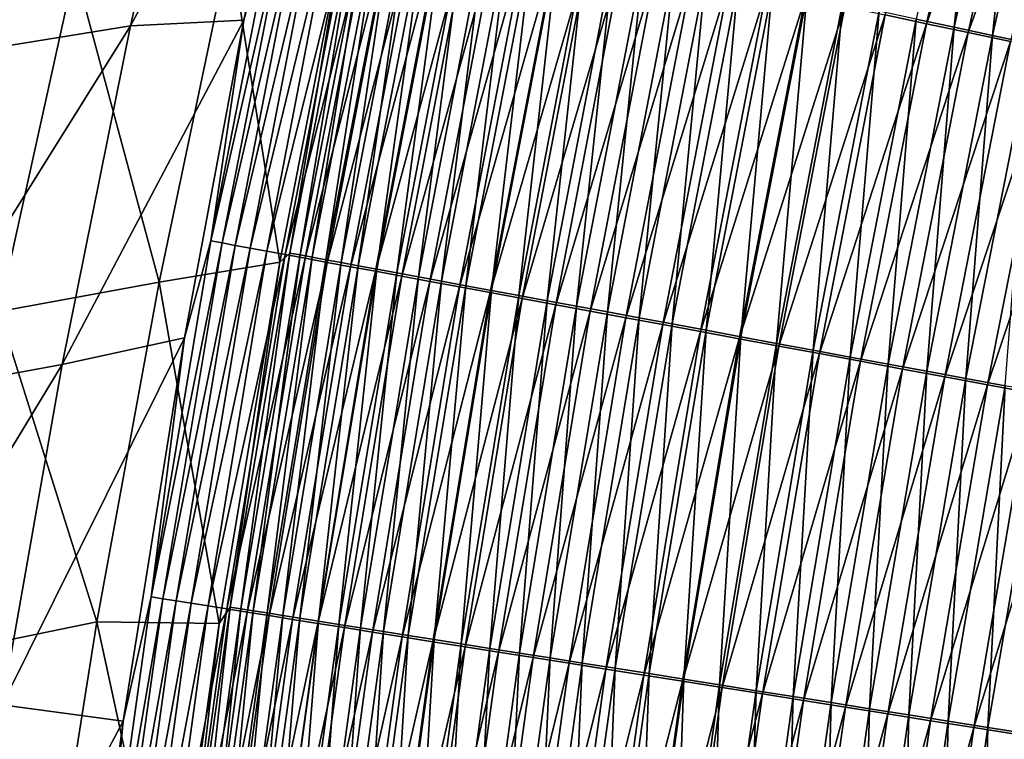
# Model space of a CAD drawing. Header units: metres. Extents: x 0 to 1400, y -1400 to 0.
# Tile 109 of 256: x 199 to 235, y -643 to -617. Entities that reach past the tile are written whole.
import ezdxf

# ---------------------------------------------------------------- set-up
doc = ezdxf.new("R2010")
doc.units = ezdxf.units.M

msp = doc.modelspace()

# ---------------------------------------------------------------- linework, layer by layer
at = {"layer": 'None'}
for points in [[(197.71228, -618.301636, -423.290192), (200.703171, -605.820862, -423.320984), (206.239853, -605.043884, -451.558899)], [(197.71228, -618.301636, -423.290192), (206.239853, -605.043884, -451.558899), (203.43689, -617.372803, -451.539459)], [(206.239853, -605.043884, -451.558899), (210.176331, -604.928711, -472.371643), (203.43689, -617.372803, -451.539459)], [(210.176331, -604.928711, -472.371643), (207.579819, -617.172607, -472.630096), (203.43689, -617.372803, -451.539459)], [(208.904938, -612.288025, -474.131165), (207.579819, -617.172607, -472.630096), (210.176331, -604.928711, -472.371643)], [(231.015121, -616.97937, -500.635925), (235.249176, -605.032043, -501.203766), (232.518295, -617.298584, -501.226959)], [(234.879715, -604.853638, -497.833252), (232.145584, -617.131653, -497.860138), (233.530136, -617.425903, -498.404572)], [(232.518295, -617.298584, -501.226959), (235.249176, -605.032043, -501.203766), (236.775314, -605.3974, -501.732697)], [(236.262558, -605.184998, -498.383209), (234.879715, -604.853638, -497.833252), (233.530136, -617.425903, -498.404572)], [(236.775314, -605.3974, -501.732697), (234.046051, -617.623047, -501.750519), (232.518295, -617.298584, -501.226959)], [(233.530136, -617.425903, -498.404572), (234.937317, -617.725037, -498.886841), (236.262558, -605.184998, -498.383209)], [(238.322891, -605.767944, -502.192749), (234.046051, -617.623047, -501.750519), (236.775314, -605.3974, -501.732697)], [(234.937317, -617.725037, -498.886841), (237.668259, -605.52179, -498.870422), (236.262558, -605.184998, -498.383209)], [(234.046051, -617.623047, -501.750519), (238.322891, -605.767944, -502.192749), (235.595001, -617.951965, -502.205933)], [(234.937317, -617.725037, -498.886841), (236.364029, -618.02832, -499.306335), (237.668259, -605.52179, -498.870422)], [(187.918259, -613.166016, -366.864075), (200.703171, -605.820862, -423.320984), (197.71228, -618.301636, -423.290192)], [(209.305725, -612.372803, -475.719482), (206.377731, -625.233093, -474.393433), (208.904938, -612.288025, -474.131165)], [(208.904938, -612.288025, -474.131165), (206.377731, -625.233093, -474.393433), (207.579819, -617.172607, -472.630096)], [(206.377731, -625.233093, -474.393433), (209.305725, -612.372803, -475.719482), (206.789124, -625.309204, -475.970551)], [(206.789124, -625.309204, -475.970551), (209.305725, -612.372803, -475.719482), (209.773865, -612.471863, -477.291046)], [(209.773865, -612.471863, -477.291046), (207.26738, -625.397766, -477.530579), (206.789124, -625.309204, -475.970551)], [(210.308197, -612.585022, -478.842377), (207.26738, -625.397766, -477.530579), (209.773865, -612.471863, -477.291046)], [(207.26738, -625.397766, -477.530579), (210.308197, -612.585022, -478.842377), (207.811356, -625.498474, -479.07016)], [(207.811356, -625.498474, -479.07016), (210.308197, -612.585022, -478.842377), (210.907593, -612.711975, -480.370087)], [(207.811356, -625.498474, -479.07016), (210.907593, -612.711975, -480.370087), (208.419861, -625.611206, -480.585907)], [(208.419861, -625.611206, -480.585907), (210.907593, -612.711975, -480.370087), (211.570877, -612.852539, -481.870728)], [(208.419861, -625.611206, -480.585907), (211.570877, -612.852539, -481.870728), (209.091751, -625.735657, -482.074493)], [(209.091751, -625.735657, -482.074493), (211.570877, -612.852539, -481.870728), (212.296921, -613.00647, -483.340851)], [(211.781403, -612.806824, -473.44574), (211.189484, -614.203735, -471.995483), (209.261276, -625.678345, -473.687286)], [(211.781403, -612.806824, -473.44574), (209.261276, -625.678345, -473.687286), (209.640106, -625.748535, -475.139984)], [(212.150467, -612.884949, -474.908752), (211.781403, -612.806824, -473.44574), (209.640106, -625.748535, -475.139984)], [(209.640106, -625.748535, -475.139984), (210.080536, -625.830139, -476.576996), (212.150467, -612.884949, -474.908752)], [(210.080536, -625.830139, -476.576996), (212.581558, -612.976257, -476.356354), (212.150467, -612.884949, -474.908752)], [(212.581558, -612.976257, -476.356354), (210.080536, -625.830139, -476.576996), (210.581482, -625.922974, -477.995148)], [(213.073639, -613.080566, -477.785339), (212.581558, -612.976257, -476.356354), (210.581482, -625.922974, -477.995148)], [(209.091751, -625.735657, -482.074493), (212.296921, -613.00647, -483.340851), (209.825882, -625.871643, -483.532501)], [(209.825882, -625.871643, -483.532501), (212.296921, -613.00647, -483.340851), (213.084549, -613.173462, -484.777039)], [(209.825882, -625.871643, -483.532501), (213.084549, -613.173462, -484.777039), (210.621063, -626.018982, -484.956543)], [(210.581482, -625.922974, -477.995148), (211.141891, -626.026855, -479.391357), (213.073639, -613.080566, -477.785339)], [(210.621063, -626.018982, -484.956543), (213.084549, -613.173462, -484.777039), (213.93248, -613.353271, -486.176025)], [(211.141891, -626.026855, -479.391357), (213.625641, -613.197632, -479.192566), (213.073639, -613.080566, -477.785339)], [(213.625641, -613.197632, -479.192566), (211.141891, -626.026855, -479.391357), (211.760681, -626.141602, -480.762512)], [(214.236511, -613.327148, -480.574829), (213.625641, -613.197632, -479.192566), (211.760681, -626.141602, -480.762512)], [(211.760681, -626.141602, -480.762512), (212.436798, -626.267029, -482.10553), (214.236511, -613.327148, -480.574829)], [(212.436798, -626.267029, -482.10553), (214.905167, -613.469055, -481.929016), (214.236511, -613.327148, -480.574829)], [(210.621063, -626.018982, -484.956543), (213.93248, -613.353271, -486.176025), (211.475998, -626.177429, -486.343506)], [(211.475998, -626.177429, -486.343506), (213.93248, -613.353271, -486.176025), (214.838898, -613.545532, -487.535431)], [(211.475998, -626.177429, -486.343506), (214.838898, -613.545532, -487.535431), (212.388901, -626.34668, -487.690948)], [(212.388901, -626.34668, -487.690948), (214.838898, -613.545532, -487.535431), (215.801788, -613.749817, -488.853027)], [(214.905167, -613.469055, -481.929016), (212.436798, -626.267029, -482.10553), (213.169144, -626.402832, -483.417267)], [(215.630569, -613.622986, -483.251923), (214.905167, -613.469055, -481.929016), (213.169144, -626.402832, -483.417267)], [(213.169144, -626.402832, -483.417267), (213.956573, -626.54895, -484.694855), (215.630569, -613.622986, -483.251923)], [(213.956573, -626.54895, -484.694855), (216.411514, -613.788757, -484.540588), (215.630569, -613.622986, -483.251923)], [(212.388901, -626.34668, -487.690948), (215.801788, -613.749817, -488.853027), (213.357758, -626.526245, -488.996765)], [(213.357758, -626.526245, -488.996765), (215.801788, -613.749817, -488.853027), (216.819214, -613.965698, -490.126617)], [(213.357758, -626.526245, -488.996765), (216.819214, -613.965698, -490.126617), (214.380646, -626.715881, -490.258759)], [(216.411514, -613.788757, -484.540588), (213.956573, -626.54895, -484.694855), (214.797363, -626.704956, -485.936035)], [(214.380646, -626.715881, -490.258759), (216.819214, -613.965698, -490.126617), (217.889191, -614.192749, -491.354004)], [(217.246338, -613.966003, -485.792786), (216.411514, -613.788757, -484.540588), (214.797363, -626.704956, -485.936035)], [(217.246338, -613.966003, -485.792786), (214.797363, -626.704956, -485.936035), (215.689713, -626.870544, -487.138855)], [(218.133194, -614.154297, -487.00647), (217.246338, -613.966003, -485.792786), (215.689713, -626.870544, -487.138855)], [(204.489838, -626.740234, -450.872345), (207.076477, -614.368469, -450.915863), (201.400726, -615.28717, -422.657867)], [(208.894821, -626.009155, -472.228607), (207.076477, -614.368469, -450.915863), (204.489838, -626.740234, -450.872345)], [(208.894821, -626.009155, -472.228607), (211.189484, -614.203735, -471.995483), (207.076477, -614.368469, -450.915863)], [(211.189484, -614.203735, -471.995483), (208.894821, -626.009155, -472.228607), (209.261276, -625.678345, -473.687286)], [(214.380646, -626.715881, -490.258759), (217.889191, -614.192749, -491.354004), (215.455582, -626.915222, -491.474792)], [(215.455582, -626.915222, -491.474792), (217.889191, -614.192749, -491.354004), (219.009735, -614.430542, -492.532928)], [(215.689713, -626.870544, -487.138855), (216.631821, -627.045349, -488.301331), (218.133194, -614.154297, -487.00647)], [(216.631821, -627.045349, -488.301331), (219.070267, -614.353333, -488.179626), (218.133194, -614.154297, -487.00647)], [(216.631821, -627.045349, -488.301331), (217.621887, -627.229126, -489.421478), (219.070267, -614.353333, -488.179626)], [(217.621887, -627.229126, -489.421478), (220.055756, -614.562622, -489.310211), (219.070267, -614.353333, -488.179626)], [(219.009735, -614.430542, -492.532928), (216.580597, -627.12384, -492.64267), (215.455582, -626.915222, -491.474792)], [(220.178864, -614.67865, -493.661224), (216.580597, -627.12384, -492.64267), (219.009735, -614.430542, -492.532928)], [(220.178864, -614.67865, -493.661224), (217.753754, -627.34137, -493.760254), (216.580597, -627.12384, -492.64267)], [(217.621887, -627.229126, -489.421478), (218.658096, -627.421448, -490.497253), (220.055756, -614.562622, -489.310211)], [(221.394623, -614.936768, -494.736694), (217.753754, -627.34137, -493.760254), (220.178864, -614.67865, -493.661224)], [(218.658096, -627.421448, -490.497253), (221.08783, -614.78186, -490.396179), (220.055756, -614.562622, -489.310211)], [(218.658096, -627.421448, -490.497253), (219.738632, -627.622009, -491.526672), (221.08783, -614.78186, -490.396179)], [(219.738632, -627.622009, -491.526672), (222.164658, -615.01062, -491.435486), (221.08783, -614.78186, -490.396179)], [(221.394623, -614.936768, -494.736694), (218.973068, -627.567444, -494.825348), (217.753754, -627.34137, -493.760254)], [(222.654953, -615.204285, -495.757202), (218.973068, -627.567444, -494.825348), (221.394623, -614.936768, -494.736694)], [(219.738632, -627.622009, -491.526672), (220.861679, -627.830505, -492.507782), (222.164658, -615.01062, -491.435486)], [(220.861679, -627.830505, -492.507782), (223.284439, -615.248535, -492.426147), (222.164658, -615.01062, -491.435486)], [(198.625534, -627.815491, -422.602753), (201.400726, -615.28717, -422.657867), (190.077515, -616.526245, -366.273621)], [(204.489838, -626.740234, -450.872345), (201.400726, -615.28717, -422.657867), (198.625534, -627.815491, -422.602753)], [(218.973068, -627.567444, -494.825348), (222.654953, -615.204285, -495.757202), (220.236496, -627.801758, -495.835907)], [(220.236496, -627.801758, -495.835907), (222.654953, -615.204285, -495.757202), (223.957428, -615.480774, -496.721069)], [(220.236496, -627.801758, -495.835907), (223.957428, -615.480774, -496.721069), (221.541656, -628.043823, -496.790283)], [(220.861679, -627.830505, -492.507782), (222.025391, -628.046509, -493.43866), (223.284439, -615.248535, -492.426147)], [(221.541656, -628.043823, -496.790283), (223.957428, -615.480774, -496.721069), (225.299576, -615.765747, -497.62674)], [(222.025391, -628.046509, -493.43866), (224.445282, -615.495178, -493.36618), (223.284439, -615.248535, -492.426147)], [(222.025391, -628.046509, -493.43866), (223.227539, -628.269714, -494.31778), (224.445282, -615.495178, -493.36618)], [(223.227539, -628.269714, -494.31778), (225.644943, -615.750061, -494.254028), (224.445282, -615.495178, -493.36618)], [(221.541656, -628.043823, -496.790283), (225.299576, -615.765747, -497.62674), (222.886093, -628.293213, -497.686951)], [(222.886093, -628.293213, -497.686951), (225.299576, -615.765747, -497.62674), (226.678909, -616.058594, -498.472656)], [(223.227539, -628.269714, -494.31778), (224.465851, -628.499634, -495.143738), (225.644943, -615.750061, -494.254028)], [(224.465851, -628.499634, -495.143738), (226.881149, -616.012817, -495.088287), (225.644943, -615.750061, -494.254028)], [(226.678909, -616.058594, -498.472656), (224.267334, -628.549377, -498.524353), (222.886093, -628.293213, -497.686951)], [(228.092941, -616.358887, -499.257172), (224.267334, -628.549377, -498.524353), (226.678909, -616.058594, -498.472656)], [(226.881149, -616.012817, -495.088287), (224.465851, -628.499634, -495.143738), (225.738083, -628.73584, -495.9151)], [(228.151611, -616.282776, -495.867462), (226.881149, -616.012817, -495.088287), (225.738083, -628.73584, -495.9151)], [(224.267334, -628.549377, -498.524353), (228.092941, -616.358887, -499.257172), (225.682907, -628.811951, -499.300964)], [(225.682907, -628.811951, -499.300964), (228.092941, -616.358887, -499.257172), (229.539169, -616.665955, -499.97879)], [(225.738083, -628.73584, -495.9151), (227.041931, -628.977905, -496.630463), (228.151611, -616.282776, -495.867462)], [(227.041931, -628.977905, -496.630463), (229.454041, -616.55957, -496.590149), (228.151611, -616.282776, -495.867462)], [(229.454041, -616.55957, -496.590149), (227.041931, -628.977905, -496.630463), (228.375153, -629.225464, -497.288391)], [(230.786133, -616.842712, -497.254852), (229.454041, -616.55957, -496.590149), (228.375153, -629.225464, -497.288391)], [(225.682907, -628.811951, -499.300964), (229.539169, -616.665955, -499.97879), (227.130356, -629.080505, -500.015228)], [(227.130356, -629.080505, -500.015228), (229.539169, -616.665955, -499.97879), (231.015121, -616.97937, -500.635925)], [(228.375153, -629.225464, -497.288391), (229.735458, -629.478088, -497.887482), (230.786133, -616.842712, -497.254852)], [(229.735458, -629.478088, -497.887482), (232.145584, -617.131653, -497.860138), (230.786133, -616.842712, -497.254852)], [(203.43689, -617.372803, -451.539459), (207.579819, -617.172607, -472.630096), (200.938309, -629.753479, -451.519714)], [(207.579819, -617.172607, -472.630096), (205.412323, -628.775574, -472.878235), (200.938309, -629.753479, -451.519714)], [(206.377731, -625.233093, -474.393433), (205.412323, -628.775574, -472.878235), (207.579819, -617.172607, -472.630096)], [(227.130356, -629.080505, -500.015228), (231.015121, -616.97937, -500.635925), (228.607224, -629.354431, -500.665588)], [(228.607224, -629.354431, -500.665588), (231.015121, -616.97937, -500.635925), (232.518295, -617.298584, -501.226959)], [(232.518295, -617.298584, -501.226959), (230.111023, -629.633423, -501.250519), (228.607224, -629.354431, -500.665588)], [(232.145584, -617.131653, -497.860138), (229.735458, -629.478088, -497.887482), (231.12059, -629.735291, -498.42627)], [(234.046051, -617.623047, -501.750519), (230.111023, -629.633423, -501.250519), (232.518295, -617.298584, -501.226959)], [(233.530136, -617.425903, -498.404572), (232.145584, -617.131653, -497.860138), (231.12059, -629.735291, -498.42627)], [(195.026459, -630.838135, -423.259094), (197.71228, -618.301636, -423.290192), (203.43689, -617.372803, -451.539459)], [(195.026459, -630.838135, -423.259094), (203.43689, -617.372803, -451.539459), (200.938309, -629.753479, -451.519714)], [(230.111023, -629.633423, -501.250519), (234.046051, -617.623047, -501.750519), (231.639114, -629.91687, -501.768677)], [(231.12059, -629.735291, -498.42627), (232.528091, -629.996643, -498.903534), (233.530136, -617.425903, -498.404572)], [(231.639114, -629.91687, -501.768677), (234.046051, -617.623047, -501.750519), (235.595001, -617.951965, -502.205933)], [(232.528091, -629.996643, -498.903534), (234.937317, -617.725037, -498.886841), (233.530136, -617.425903, -498.404572)], [(235.595001, -617.951965, -502.205933), (233.188217, -630.204224, -502.21933), (231.639114, -629.91687, -501.768677)], [(232.528091, -629.996643, -498.903534), (233.954941, -630.261597, -499.318665), (234.937317, -617.725037, -498.886841)], [(237.161667, -618.284729, -502.592651), (233.188217, -630.204224, -502.21933), (235.595001, -617.951965, -502.205933)], [(233.954941, -630.261597, -499.318665), (236.364029, -618.02832, -499.306335), (234.937317, -617.725037, -498.886841)], [(233.188217, -630.204224, -502.21933), (237.161667, -618.284729, -502.592651), (234.754807, -630.494873, -502.60199)], [(233.954941, -630.261597, -499.318665), (235.397919, -630.529541, -499.671143), (236.364029, -618.02832, -499.306335)], [(234.754807, -630.494873, -502.60199), (237.161667, -618.284729, -502.592651), (238.742493, -618.620422, -502.910156)], [(238.742493, -618.620422, -502.910156), (236.335434, -630.788086, -502.916168), (234.754807, -630.494873, -502.60199)], [(205.412323, -628.775574, -472.878235), (206.377731, -625.233093, -474.393433), (204.196182, -638.244812, -474.659637)], [(204.196182, -638.244812, -474.659637), (206.377731, -625.233093, -474.393433), (206.789124, -625.309204, -475.970551)], [(206.789124, -625.309204, -475.970551), (204.617981, -638.311707, -476.225311), (204.196182, -638.244812, -474.659637)], [(207.26738, -625.397766, -477.530579), (204.617981, -638.311707, -476.225311), (206.789124, -625.309204, -475.970551)], [(204.617981, -638.311707, -476.225311), (207.26738, -625.397766, -477.530579), (205.106094, -638.389099, -477.77359)], [(205.106094, -638.389099, -477.77359), (207.26738, -625.397766, -477.530579), (207.811356, -625.498474, -479.07016)], [(205.106094, -638.389099, -477.77359), (207.811356, -625.498474, -479.07016), (205.659348, -638.476868, -479.301178)], [(205.659348, -638.476868, -479.301178), (207.811356, -625.498474, -479.07016), (208.419861, -625.611206, -480.585907)], [(205.659348, -638.476868, -479.301178), (208.419861, -625.611206, -480.585907), (206.276596, -638.574829, -480.804779)], [(206.276596, -638.574829, -480.804779), (208.419861, -625.611206, -480.585907), (209.091751, -625.735657, -482.074493)], [(206.276596, -638.574829, -480.804779), (209.091751, -625.735657, -482.074493), (206.95665, -638.682739, -482.281097)], [(206.95665, -638.682739, -482.281097), (209.091751, -625.735657, -482.074493), (209.825882, -625.871643, -483.532501)], [(206.95665, -638.682739, -482.281097), (209.825882, -625.871643, -483.532501), (207.698349, -638.800415, -483.726776)], [(209.261276, -625.678345, -473.687286), (208.894821, -626.009155, -472.228607), (207.084686, -638.61615, -473.932495)], [(209.261276, -625.678345, -473.687286), (207.084686, -638.61615, -473.932495), (207.473099, -638.677795, -475.374664)], [(209.640106, -625.748535, -475.139984), (209.261276, -625.678345, -473.687286), (207.473099, -638.677795, -475.374664)], [(207.473099, -638.677795, -475.374664), (207.922592, -638.749207, -476.800842), (209.640106, -625.748535, -475.139984)], [(207.698349, -638.800415, -483.726776), (209.825882, -625.871643, -483.532501), (210.621063, -626.018982, -484.956543)], [(207.922592, -638.749207, -476.800842), (210.080536, -625.830139, -476.576996), (209.640106, -625.748535, -475.139984)], [(210.080536, -625.830139, -476.576996), (207.922592, -638.749207, -476.800842), (208.432114, -638.830139, -478.207947)], [(210.581482, -625.922974, -477.995148), (210.080536, -625.830139, -476.576996), (208.432114, -638.830139, -478.207947)], [(208.432114, -638.830139, -478.207947), (209.000565, -638.92041, -479.592957), (210.581482, -625.922974, -477.995148)], [(209.000565, -638.92041, -479.592957), (211.141891, -626.026855, -479.391357), (210.581482, -625.922974, -477.995148)], [(206.677475, -639.211853, -472.492371), (208.894821, -626.009155, -472.228607), (204.489838, -626.740234, -450.872345)], [(208.894821, -626.009155, -472.228607), (206.677475, -639.211853, -472.492371), (207.084686, -638.61615, -473.932495)], [(207.698349, -638.800415, -483.726776), (210.621063, -626.018982, -484.956543), (208.500519, -638.927734, -485.138519)], [(208.500519, -638.927734, -485.138519), (210.621063, -626.018982, -484.956543), (211.475998, -626.177429, -486.343506)], [(208.500519, -638.927734, -485.138519), (211.475998, -626.177429, -486.343506), (209.361877, -639.064392, -486.513214)], [(211.141891, -626.026855, -479.391357), (209.000565, -638.92041, -479.592957), (209.626877, -639.019897, -480.95282)], [(209.361877, -639.064392, -486.513214), (211.475998, -626.177429, -486.343506), (212.388901, -626.34668, -487.690948)], [(211.760681, -626.141602, -480.762512), (211.141891, -626.026855, -479.391357), (209.626877, -639.019897, -480.95282)], [(209.626877, -639.019897, -480.95282), (210.309982, -639.128418, -482.284485), (211.760681, -626.141602, -480.762512)], [(210.309982, -639.128418, -482.284485), (212.436798, -626.267029, -482.10553), (211.760681, -626.141602, -480.762512)], [(212.436798, -626.267029, -482.10553), (210.309982, -639.128418, -482.284485), (211.048782, -639.245789, -483.5849)], [(213.169144, -626.402832, -483.417267), (212.436798, -626.267029, -482.10553), (211.048782, -639.245789, -483.5849)], [(209.361877, -639.064392, -486.513214), (212.388901, -626.34668, -487.690948), (210.280579, -639.210205, -487.848541)], [(210.280579, -639.210205, -487.848541), (212.388901, -626.34668, -487.690948), (213.357758, -626.526245, -488.996765)], [(210.280579, -639.210205, -487.848541), (213.357758, -626.526245, -488.996765), (211.2547, -639.364868, -489.142395)], [(211.048782, -639.245789, -483.5849), (211.842102, -639.371826, -484.851166), (213.169144, -626.402832, -483.417267)], [(211.2547, -639.364868, -489.142395), (213.357758, -626.526245, -488.996765), (214.380646, -626.715881, -490.258759)], [(211.842102, -639.371826, -484.851166), (213.956573, -626.54895, -484.694855), (213.169144, -626.402832, -483.417267)], [(213.956573, -626.54895, -484.694855), (211.842102, -639.371826, -484.851166), (212.688263, -639.506287, -486.081207)], [(214.797363, -626.704956, -485.936035), (213.956573, -626.54895, -484.694855), (212.688263, -639.506287, -486.081207)], [(202.21048, -639.158752, -450.828461), (204.489838, -626.740234, -450.872345), (198.625534, -627.815491, -422.602753)], [(206.677475, -639.211853, -472.492371), (204.489838, -626.740234, -450.872345), (202.21048, -639.158752, -450.828461)], [(211.2547, -639.364868, -489.142395), (214.380646, -626.715881, -490.258759), (212.282272, -639.527954, -490.392639)], [(212.282272, -639.527954, -490.392639), (214.380646, -626.715881, -490.258759), (215.455582, -626.915222, -491.474792)], [(215.455582, -626.915222, -491.474792), (213.361359, -639.699219, -491.597137), (212.282272, -639.527954, -490.392639)], [(214.797363, -626.704956, -485.936035), (212.688263, -639.506287, -486.081207), (213.585449, -639.648865, -487.27301)], [(216.580597, -627.12384, -492.64267), (213.361359, -639.699219, -491.597137), (215.455582, -626.915222, -491.474792)], [(215.689713, -626.870544, -487.138855), (214.797363, -626.704956, -485.936035), (213.585449, -639.648865, -487.27301)], [(213.585449, -639.648865, -487.27301), (214.531891, -639.799255, -488.424652), (215.689713, -626.870544, -487.138855)], [(214.531891, -639.799255, -488.424652), (216.631821, -627.045349, -488.301331), (215.689713, -626.870544, -487.138855)], [(216.580597, -627.12384, -492.64267), (214.490005, -639.878418, -492.753815), (213.361359, -639.699219, -491.597137)], [(217.753754, -627.34137, -493.760254), (214.490005, -639.878418, -492.753815), (216.580597, -627.12384, -492.64267)], [(217.753754, -627.34137, -493.760254), (215.66626, -640.065125, -493.860504), (214.490005, -639.878418, -492.753815)], [(214.531891, -639.799255, -488.424652), (215.525787, -639.957214, -489.53418), (216.631821, -627.045349, -488.301331)], [(215.525787, -639.957214, -489.53418), (217.621887, -627.229126, -489.421478), (216.631821, -627.045349, -488.301331)], [(215.525787, -639.957214, -489.53418), (216.565323, -640.122437, -490.59964), (217.621887, -627.229126, -489.421478)], [(218.973068, -627.567444, -494.825348), (215.66626, -640.065125, -493.860504), (217.753754, -627.34137, -493.760254)], [(216.565323, -640.122437, -490.59964), (218.658096, -627.421448, -490.497253), (217.621887, -627.229126, -489.421478)], [(215.66626, -640.065125, -493.860504), (218.973068, -627.567444, -494.825348), (216.888184, -640.259094, -494.9151)], [(216.565323, -640.122437, -490.59964), (217.648743, -640.294617, -491.619049), (218.658096, -627.421448, -490.497253)], [(216.888184, -640.259094, -494.9151), (218.973068, -627.567444, -494.825348), (220.236496, -627.801758, -495.835907)], [(217.648743, -640.294617, -491.619049), (219.738632, -627.622009, -491.526672), (218.658096, -627.421448, -490.497253)], [(217.648743, -640.294617, -491.619049), (218.7742, -640.473511, -492.590485), (219.738632, -627.622009, -491.526672)], [(218.7742, -640.473511, -492.590485), (220.861679, -627.830505, -492.507782), (219.738632, -627.622009, -491.526672)], [(202.21048, -639.158752, -450.828461), (198.625534, -627.815491, -422.602753), (196.158539, -640.394531, -422.547272)], [(216.888184, -640.259094, -494.9151), (220.236496, -627.801758, -495.835907), (218.153748, -640.460022, -495.915588)], [(218.153748, -640.460022, -495.915588), (220.236496, -627.801758, -495.835907), (221.541656, -628.043823, -496.790283)], [(218.153748, -640.460022, -495.915588), (221.541656, -628.043823, -496.790283), (219.460587, -640.667542, -496.860382)], [(218.7742, -640.473511, -492.590485), (219.93988, -640.658752, -493.512085), (220.861679, -627.830505, -492.507782)], [(219.460587, -640.667542, -496.860382), (221.541656, -628.043823, -496.790283), (222.886093, -628.293213, -497.686951)], [(219.93988, -640.658752, -493.512085), (222.025391, -628.046509, -493.43866), (220.861679, -627.830505, -492.507782)], [(219.93988, -640.658752, -493.512085), (221.143555, -640.850037, -494.382355), (222.025391, -628.046509, -493.43866)], [(221.143555, -640.850037, -494.382355), (223.227539, -628.269714, -494.31778), (222.025391, -628.046509, -493.43866)], [(222.886093, -628.293213, -497.686951), (220.806244, -640.881165, -497.747925), (219.460587, -640.667542, -496.860382)], [(224.267334, -628.549377, -498.524353), (220.806244, -640.881165, -497.747925), (222.886093, -628.293213, -497.686951)], [(221.143555, -640.850037, -494.382355), (222.383026, -641.047058, -495.199921), (223.227539, -628.269714, -494.31778)], [(222.383026, -641.047058, -495.199921), (224.465851, -628.499634, -495.143738), (223.227539, -628.269714, -494.31778)], [(200.938309, -629.753479, -451.519714), (205.412323, -628.775574, -472.878235), (198.746384, -642.180054, -451.499603)], [(205.412323, -628.775574, -472.878235), (203.170868, -642.788696, -473.181274), (198.746384, -642.180054, -451.499603)], [(203.170868, -642.788696, -473.181274), (205.412323, -628.775574, -472.878235), (204.196182, -638.244812, -474.659637)], [(220.806244, -640.881165, -497.747925), (224.267334, -628.549377, -498.524353), (222.188309, -641.100586, -498.576721)], [(222.188309, -641.100586, -498.576721), (224.267334, -628.549377, -498.524353), (225.682907, -628.811951, -499.300964)], [(222.188309, -641.100586, -498.576721), (225.682907, -628.811951, -499.300964), (223.604309, -641.325439, -499.345276)], [(224.465851, -628.499634, -495.143738), (222.383026, -641.047058, -495.199921), (223.656006, -641.24939, -495.963348)], [(223.604309, -641.325439, -499.345276), (225.682907, -628.811951, -499.300964), (227.130356, -629.080505, -500.015228)], [(225.738083, -628.73584, -495.9151), (224.465851, -628.499634, -495.143738), (223.656006, -641.24939, -495.963348)], [(223.656006, -641.24939, -495.963348), (224.960266, -641.456726, -496.671295), (225.738083, -628.73584, -495.9151)], [(224.960266, -641.456726, -496.671295), (227.041931, -628.977905, -496.630463), (225.738083, -628.73584, -495.9151)], [(223.604309, -641.325439, -499.345276), (227.130356, -629.080505, -500.015228), (225.051834, -641.555237, -500.052094)], [(227.041931, -628.977905, -496.630463), (224.960266, -641.456726, -496.671295), (226.293549, -641.66864, -497.322357)], [(225.051834, -641.555237, -500.052094), (227.130356, -629.080505, -500.015228), (228.607224, -629.354431, -500.665588)], [(228.375153, -629.225464, -497.288391), (227.041931, -628.977905, -496.630463), (226.293549, -641.66864, -497.322357)], [(228.607224, -629.354431, -500.665588), (226.528427, -641.789673, -500.695618), (225.051834, -641.555237, -500.052094)], [(226.293549, -641.66864, -497.322357), (227.653625, -641.884827, -497.915161), (228.375153, -629.225464, -497.288391)], [(230.111023, -629.633423, -501.250519), (226.528427, -641.789673, -500.695618), (228.607224, -629.354431, -500.665588)], [(227.653625, -641.884827, -497.915161), (229.735458, -629.478088, -497.887482), (228.375153, -629.225464, -497.288391)], [(229.735458, -629.478088, -497.887482), (227.653625, -641.884827, -497.915161), (229.038223, -642.104919, -498.448273)], [(231.12059, -629.735291, -498.42627), (229.735458, -629.478088, -497.887482), (229.038223, -642.104919, -498.448273)], [(192.648315, -643.424438, -423.227692), (200.938309, -629.753479, -451.519714), (198.746384, -642.180054, -451.499603)], [(192.648315, -643.424438, -423.227692), (195.026459, -630.838135, -423.259094), (200.938309, -629.753479, -451.519714)], [(226.528427, -641.789673, -500.695618), (230.111023, -629.633423, -501.250519), (228.031647, -642.028381, -501.274384)], [(228.031647, -642.028381, -501.274384), (230.111023, -629.633423, -501.250519), (231.639114, -629.91687, -501.768677)], [(229.038223, -642.104919, -498.448273), (230.444946, -642.328552, -498.920471), (231.12059, -629.735291, -498.42627)], [(230.444946, -642.328552, -498.920471), (232.528091, -629.996643, -498.903534), (231.12059, -629.735291, -498.42627)], [(231.639114, -629.91687, -501.768677), (229.558884, -642.270874, -501.787018), (228.031647, -642.028381, -501.274384)], [(233.188217, -630.204224, -502.21933), (229.558884, -642.270874, -501.787018), (231.639114, -629.91687, -501.768677)], [(229.558884, -642.270874, -501.787018), (233.188217, -630.204224, -502.21933), (231.106857, -642.516663, -502.23288)], [(230.444946, -642.328552, -498.920471), (231.870773, -642.555176, -499.331146), (232.528091, -629.996643, -498.903534)], [(231.106857, -642.516663, -502.23288), (233.188217, -630.204224, -502.21933), (234.754807, -630.494873, -502.60199)], [(231.870773, -642.555176, -499.331146), (233.954941, -630.261597, -499.318665), (232.528091, -629.996643, -498.903534)], [(234.754807, -630.494873, -502.60199), (232.67215, -642.765198, -502.611481), (231.106857, -642.516663, -502.23288)], [(231.870773, -642.555176, -499.331146), (233.312546, -642.784363, -499.679871), (233.954941, -630.261597, -499.318665)], [(236.335434, -630.788086, -502.916168), (232.67215, -642.765198, -502.611481), (234.754807, -630.494873, -502.60199)], [(233.312546, -642.784363, -499.679871), (235.397919, -630.529541, -499.671143), (233.954941, -630.261597, -499.318665)], [(233.312546, -642.784363, -499.679871), (234.767075, -643.015564, -499.966156), (235.397919, -630.529541, -499.671143)], [(234.767075, -643.015564, -499.966156), (236.853806, -630.799927, -499.960541), (235.397919, -630.529541, -499.671143)], [(236.335434, -630.788086, -502.916168), (234.251297, -643.01593, -502.922272), (232.67215, -642.765198, -502.611481)], [(237.92659, -631.083313, -503.161346), (234.251297, -643.01593, -502.922272), (236.335434, -630.788086, -502.916168)], [(234.767075, -643.015564, -499.966156), (236.231216, -643.248352, -500.189545), (236.853806, -630.799927, -499.960541)], [(237.92659, -631.083313, -503.161346), (235.840851, -643.268311, -503.164795), (234.251297, -643.01593, -502.922272)], [(204.617981, -638.311707, -476.225311), (202.364807, -651.315002, -474.929138), (204.196182, -638.244812, -474.659637)], [(204.196182, -638.244812, -474.659637), (202.364807, -651.315002, -474.929138), (203.170868, -642.788696, -473.181274)], [(202.364807, -651.315002, -474.929138), (204.617981, -638.311707, -476.225311), (202.796753, -651.37207, -476.483154)], [(202.796753, -651.37207, -476.483154), (204.617981, -638.311707, -476.225311), (205.106094, -638.389099, -477.77359)], [(202.796753, -651.37207, -476.483154), (205.106094, -638.389099, -477.77359), (203.294403, -651.437866, -478.01947)], [(203.294403, -651.437866, -478.01947), (205.106094, -638.389099, -477.77359), (205.659348, -638.476868, -479.301178)], [(203.294403, -651.437866, -478.01947), (205.659348, -638.476868, -479.301178), (203.856598, -651.512146, -479.534882)], [(203.856598, -651.512146, -479.534882), (205.659348, -638.476868, -479.301178), (206.276596, -638.574829, -480.804779)], [(203.856598, -651.512146, -479.534882), (206.276596, -638.574829, -480.804779), (204.482162, -651.594788, -481.026154)], [(204.482162, -651.594788, -481.026154), (206.276596, -638.574829, -480.804779), (206.95665, -638.682739, -482.281097)], [(204.482162, -651.594788, -481.026154), (206.95665, -638.682739, -482.281097), (205.169891, -651.685608, -482.48999)], [(205.169891, -651.685608, -482.48999), (206.95665, -638.682739, -482.281097), (207.698349, -638.800415, -483.726776)], [(205.169891, -651.685608, -482.48999), (207.698349, -638.800415, -483.726776), (205.918655, -651.784546, -483.923157)], [(207.084686, -638.61615, -473.932495), (206.677475, -639.211853, -472.492371), (205.256119, -651.612183, -474.180756)], [(207.084686, -638.61615, -473.932495), (205.256119, -651.612183, -474.180756), (205.653885, -651.664856, -475.612183)], [(207.473099, -638.677795, -475.374664), (207.084686, -638.61615, -473.932495), (205.653885, -651.664856, -475.612183)], [(205.653885, -651.664856, -475.612183), (206.112183, -651.725464, -477.027344), (207.473099, -638.677795, -475.374664)], [(205.918655, -651.784546, -483.923157), (207.698349, -638.800415, -483.726776), (208.500519, -638.927734, -485.138519)], [(206.112183, -651.725464, -477.027344), (207.922592, -638.749207, -476.800842), (207.473099, -638.677795, -475.374664)], [(207.922592, -638.749207, -476.800842), (206.112183, -651.725464, -477.027344), (206.629929, -651.793945, -478.423218)], [(208.432114, -638.830139, -478.207947), (207.922592, -638.749207, -476.800842), (206.629929, -651.793945, -478.423218)], [(206.629929, -651.793945, -478.423218), (207.206055, -651.870178, -479.796875), (208.432114, -638.830139, -478.207947)], [(207.206055, -651.870178, -479.796875), (209.000565, -638.92041, -479.592957), (208.432114, -638.830139, -478.207947)], [(200.240112, -651.617554, -450.784302), (202.21048, -639.158752, -450.828461), (196.158539, -640.394531, -422.547272)], [(204.919006, -651.678772, -472.743683), (202.21048, -639.158752, -450.828461), (200.240112, -651.617554, -450.784302)], [(204.919006, -651.678772, -472.743683), (206.677475, -639.211853, -472.492371), (202.21048, -639.158752, -450.828461)], [(206.677475, -639.211853, -472.492371), (204.919006, -651.678772, -472.743683), (205.256119, -651.612183, -474.180756)], [(205.918655, -651.784546, -483.923157), (208.500519, -638.927734, -485.138519), (206.727234, -651.891418, -485.322449)], [(206.727234, -651.891418, -485.322449), (208.500519, -638.927734, -485.138519), (209.361877, -639.064392, -486.513214)], [(206.727234, -651.891418, -485.322449), (209.361877, -639.064392, -486.513214), (207.594345, -652.005981, -486.684723)], [(209.000565, -638.92041, -479.592957), (207.206055, -651.870178, -479.796875), (207.839447, -651.953979, -481.145264)], [(207.594345, -652.005981, -486.684723), (209.361877, -639.064392, -486.513214), (210.280579, -639.210205, -487.848541)], [(207.594345, -652.005981, -486.684723), (210.280579, -639.210205, -487.848541), (208.518188, -652.127991, -488.007782)], [(209.626877, -639.019897, -480.95282), (209.000565, -638.92041, -479.592957), (207.839447, -651.953979, -481.145264)], [(207.839447, -651.953979, -481.145264), (208.529037, -652.045227, -482.465393), (209.626877, -639.019897, -480.95282)], [(208.518188, -652.127991, -488.007782), (210.280579, -639.210205, -487.848541), (211.2547, -639.364868, -489.142395)], [(208.529037, -652.045227, -482.465393), (210.309982, -639.128418, -482.284485), (209.626877, -639.019897, -480.95282)], [(210.309982, -639.128418, -482.284485), (208.529037, -652.045227, -482.465393), (209.273758, -652.143738, -483.754303)], [(211.048782, -639.245789, -483.5849), (210.309982, -639.128418, -482.284485), (209.273758, -652.143738, -483.754303)], [(209.273758, -652.143738, -483.754303), (210.072388, -652.24939, -485.009186), (211.048782, -639.245789, -483.5849)], [(210.072388, -652.24939, -485.009186), (211.842102, -639.371826, -484.851166), (211.048782, -639.245789, -483.5849)], [(208.518188, -652.127991, -488.007782), (211.2547, -639.364868, -489.142395), (209.496826, -652.257324, -489.28952)], [(209.496826, -652.257324, -489.28952), (211.2547, -639.364868, -489.142395), (212.282272, -639.527954, -490.392639)], [(212.282272, -639.527954, -490.392639), (210.52832, -652.393616, -490.527863), (209.496826, -652.257324, -489.28952)], [(211.842102, -639.371826, -484.851166), (210.072388, -652.24939, -485.009186), (210.923279, -652.361938, -486.227875)], [(213.361359, -639.699219, -491.597137), (210.52832, -652.393616, -490.527863), (212.282272, -639.527954, -490.392639)], [(212.688263, -639.506287, -486.081207), (211.842102, -639.371826, -484.851166), (210.923279, -652.361938, -486.227875)], [(212.688263, -639.506287, -486.081207), (210.923279, -652.361938, -486.227875), (211.824646, -652.481201, -487.408539)], [(213.585449, -639.648865, -487.27301), (212.688263, -639.506287, -486.081207), (211.824646, -652.481201, -487.408539)], [(213.361359, -639.699219, -491.597137), (211.610733, -652.536621, -491.720734), (210.52832, -652.393616, -490.527863)], [(214.490005, -639.878418, -492.753815), (211.610733, -652.536621, -491.720734), (213.361359, -639.699219, -491.597137)], [(214.490005, -639.878418, -492.753815), (212.742142, -652.686096, -492.866058), (211.610733, -652.536621, -491.720734)], [(211.824646, -652.481201, -487.408539), (212.774689, -652.606873, -488.549225), (213.585449, -639.648865, -487.27301)], [(215.66626, -640.065125, -493.860504), (212.742142, -652.686096, -492.866058), (214.490005, -639.878418, -492.753815)], [(212.774689, -652.606873, -488.549225), (214.531891, -639.799255, -488.424652), (213.585449, -639.648865, -487.27301)], [(212.774689, -652.606873, -488.549225), (213.771667, -652.73877, -489.648041), (214.531891, -639.799255, -488.424652)], [(213.771667, -652.73877, -489.648041), (215.525787, -639.957214, -489.53418), (214.531891, -639.799255, -488.424652)], [(213.771667, -652.73877, -489.648041), (214.813751, -652.876648, -490.703033), (215.525787, -639.957214, -489.53418)], [(214.813751, -652.876648, -490.703033), (216.565323, -640.122437, -490.59964), (215.525787, -639.957214, -489.53418)], [(212.742142, -652.686096, -492.866058), (215.66626, -640.065125, -493.860504), (213.920609, -652.841797, -493.961761)], [(213.920609, -652.841797, -493.961761), (215.66626, -640.065125, -493.860504), (216.888184, -640.259094, -494.9151)], [(213.920609, -652.841797, -493.961761), (216.888184, -640.259094, -494.9151), (215.144211, -653.003479, -495.005768)], [(214.813751, -652.876648, -490.703033), (215.8992, -653.020264, -491.712341), (216.565323, -640.122437, -490.59964)], [(215.144211, -653.003479, -495.005768), (216.888184, -640.259094, -494.9151), (218.153748, -640.460022, -495.915588)], [(215.8992, -653.020264, -491.712341), (217.648743, -640.294617, -491.619049), (216.565323, -640.122437, -490.59964)], [(215.8992, -653.020264, -491.712341), (217.02623, -653.169373, -492.674011), (217.648743, -640.294617, -491.619049)], [(217.02623, -653.169373, -492.674011), (218.7742, -640.473511, -492.590485), (217.648743, -640.294617, -491.619049)], [(200.240112, -651.617554, -450.784302), (196.158539, -640.394531, -422.547272), (194.001862, -653.017639, -422.491547)], [(215.144211, -653.003479, -495.005768), (218.153748, -640.460022, -495.915588), (216.410919, -653.170837, -495.996063)], [(216.410919, -653.170837, -495.996063), (218.153748, -640.460022, -495.915588), (219.460587, -640.667542, -496.860382)], [(219.460587, -640.667542, -496.860382), (217.718414, -653.343628, -496.931152), (216.410919, -653.170837, -495.996063)], [(217.02623, -653.169373, -492.674011), (218.192947, -653.32373, -493.586212), (218.7742, -640.473511, -492.590485)], [(220.806244, -640.881165, -497.747925), (217.718414, -653.343628, -496.931152), (219.460587, -640.667542, -496.860382)], [(218.192947, -653.32373, -493.586212), (219.93988, -640.658752, -493.512085), (218.7742, -640.473511, -492.590485)], [(218.192947, -653.32373, -493.586212), (219.397247, -653.483032, -494.44754), (219.93988, -640.658752, -493.512085)], [(219.397247, -653.483032, -494.44754), (221.143555, -640.850037, -494.382355), (219.93988, -640.658752, -493.512085)], [(217.718414, -653.343628, -496.931152), (220.806244, -640.881165, -497.747925), (219.064255, -653.521423, -497.809479)], [(219.064255, -653.521423, -497.809479), (220.806244, -640.881165, -497.747925), (222.188309, -641.100586, -498.576721)], [(219.397247, -653.483032, -494.44754), (220.636887, -653.647034, -495.256622), (221.143555, -640.850037, -494.382355)], [(220.636887, -653.647034, -495.256622), (222.383026, -641.047058, -495.199921), (221.143555, -640.850037, -494.382355)], [(219.064255, -653.521423, -497.809479), (222.188309, -641.100586, -498.576721), (220.44606, -653.704041, -498.629608)], [(220.44606, -653.704041, -498.629608), (222.188309, -641.100586, -498.576721), (223.604309, -641.325439, -499.345276)], [(220.44606, -653.704041, -498.629608), (223.604309, -641.325439, -499.345276), (221.861404, -653.891052, -499.390045)], [(222.383026, -641.047058, -495.199921), (220.636887, -653.647034, -495.256622), (221.909637, -653.81543, -496.012054)], [(221.861404, -653.891052, -499.390045), (223.604309, -641.325439, -499.345276), (225.051834, -641.555237, -500.052094)], [(223.656006, -641.24939, -495.963348), (222.383026, -641.047058, -495.199921), (221.909637, -653.81543, -496.012054)], [(221.909637, -653.81543, -496.012054), (223.213287, -653.987915, -496.712555), (223.656006, -641.24939, -495.963348)], [(223.213287, -653.987915, -496.712555), (224.960266, -641.456726, -496.671295), (223.656006, -641.24939, -495.963348)], [(225.051834, -641.555237, -500.052094), (223.307861, -654.082153, -500.089325), (221.861404, -653.891052, -499.390045)], [(224.960266, -641.456726, -496.671295), (223.213287, -653.987915, -496.712555), (224.545609, -654.164185, -497.356659)], [(226.528427, -641.789673, -500.695618), (223.307861, -654.082153, -500.089325), (225.051834, -641.555237, -500.052094)], [(226.293549, -641.66864, -497.322357), (224.960266, -641.456726, -496.671295), (224.545609, -654.164185, -497.356659)], [(224.545609, -654.164185, -497.356659), (225.904373, -654.343933, -497.943085), (226.293549, -641.66864, -497.322357)], [(225.904373, -654.343933, -497.943085), (227.653625, -641.884827, -497.915161), (226.293549, -641.66864, -497.322357)], [(223.307861, -654.082153, -500.089325), (226.528427, -641.789673, -500.695618), (224.783035, -654.2771, -500.725952)], [(224.783035, -654.2771, -500.725952), (226.528427, -641.789673, -500.695618), (228.031647, -642.028381, -501.274384)], [(228.031647, -642.028381, -501.274384), (226.2845, -654.475464, -501.298492), (224.783035, -654.2771, -500.725952)], [(227.653625, -641.884827, -497.915161), (225.904373, -654.343933, -497.943085), (227.287354, -654.526917, -498.470459)], [(229.558884, -642.270874, -501.787018), (226.2845, -654.475464, -501.298492), (228.031647, -642.028381, -501.274384)], [(229.038223, -642.104919, -498.448273), (227.653625, -641.884827, -497.915161), (227.287354, -654.526917, -498.470459)], [(227.287354, -654.526917, -498.470459), (228.6922, -654.712769, -498.937561), (229.038223, -642.104919, -498.448273)], [(228.6922, -654.712769, -498.937561), (230.444946, -642.328552, -498.920471), (229.038223, -642.104919, -498.448273)], [(198.746384, -642.180054, -451.499603), (203.170868, -642.788696, -473.181274), (196.863342, -654.646606, -451.479156)], [(226.2845, -654.475464, -501.298492), (229.558884, -642.270874, -501.787018), (227.809677, -654.677002, -501.805573)], [(227.809677, -654.677002, -501.805573), (229.558884, -642.270874, -501.787018), (231.106857, -642.516663, -502.23288)], [(228.6922, -654.712769, -498.937561), (230.115891, -654.901123, -499.343781), (230.444946, -642.328552, -498.920471)], [(230.115891, -654.901123, -499.343781), (231.870773, -642.555176, -499.331146), (230.444946, -642.328552, -498.920471)], [(203.170868, -642.788696, -473.181274), (201.579437, -654.760437, -473.442261), (196.863342, -654.646606, -451.479156)], [(202.364807, -651.315002, -474.929138), (201.579437, -654.760437, -473.442261), (203.170868, -642.788696, -473.181274)], [(231.106857, -642.516663, -502.23288), (229.355331, -654.881226, -502.246582), (227.809677, -654.677002, -501.805573)], [(232.67215, -642.765198, -502.611481), (229.355331, -654.881226, -502.246582), (231.106857, -642.516663, -502.23288)], [(232.67215, -642.765198, -502.611481), (230.918076, -655.087708, -502.621033), (229.355331, -654.881226, -502.246582)], [(230.115891, -654.901123, -499.343781), (231.555328, -655.091553, -499.68869), (231.870773, -642.555176, -499.331146)], [(234.251297, -643.01593, -502.922272), (230.918076, -655.087708, -502.621033), (232.67215, -642.765198, -502.611481)], [(231.555328, -655.091553, -499.68869), (233.312546, -642.784363, -499.679871), (231.870773, -642.555176, -499.331146)], [(231.555328, -655.091553, -499.68869), (233.007355, -655.283691, -499.971832), (233.312546, -642.784363, -499.679871)], [(233.007355, -655.283691, -499.971832), (234.767075, -643.015564, -499.966156), (233.312546, -642.784363, -499.679871)], [(234.251297, -643.01593, -502.922272), (232.494492, -655.296021, -502.928436), (230.918076, -655.087708, -502.621033)], [(235.840851, -643.268311, -503.164795), (232.494492, -655.296021, -502.928436), (234.251297, -643.01593, -502.922272)], [(233.007355, -655.283691, -499.971832), (234.468872, -655.477051, -500.192749), (234.767075, -643.015564, -499.966156)], [(234.468872, -655.477051, -500.192749), (236.231216, -643.248352, -500.189545), (234.767075, -643.015564, -499.966156)], [(232.494492, -655.296021, -502.928436), (235.840851, -643.268311, -503.164795), (234.081207, -655.505676, -503.168304)], [(234.081207, -655.505676, -503.168304), (235.840851, -643.268311, -503.164795), (237.437378, -643.521851, -503.338562)], [(236.231216, -643.248352, -500.189545), (234.468872, -655.477051, -500.192749), (235.936722, -655.671265, -500.351013)]]:
    msp.add_3dface(points, dxfattribs=at)

doc.saveas('drawing.dxf')
